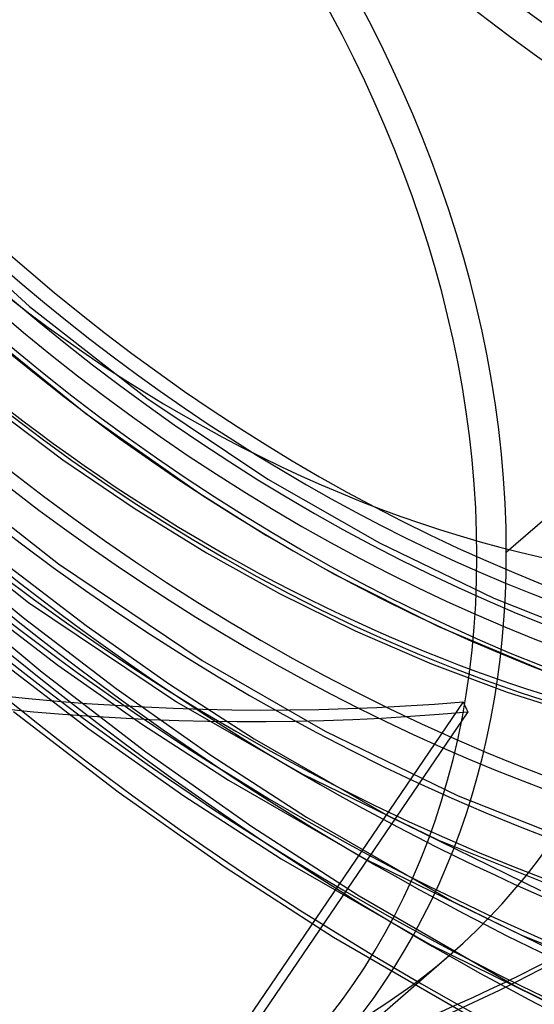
# Model space of a CAD drawing. Header units: millimetres. Extents: x -261 to 249, y -324 to 318.
# Tile 43 of 89: x -21 to 3, y -71 to -25. Entities that reach past the tile are written whole.
import ezdxf

# ---------------------------------------------------------------- set-up
doc = ezdxf.new("R2010")
doc.units = ezdxf.units.MM
doc.layers.add('MAIN-1', color=7, linetype='Continuous')
doc.layers.add('MAIN-2', color=7, linetype='Continuous')

msp = doc.modelspace()

# ---------------------------------------------------------------- linework, layer by layer
at = {"layer": 'MAIN-1'}
for p, q in [((9.637, -42.504), (1.537, -49.519)), ((-9.211, -75.245), (-1.111, -68.23))]:
    msp.add_line(p, q, dxfattribs=at)
for centre, major_axis, start_param, end_param in [((-0.5, -0.433), (159.408, -184.069), 0.713724, 3.511855), ((-8.75, -7.578), (-148.606, 171.596), -2.427868, -0.857072), ((-50, -43.301), (-148.606, 171.596), -3.141592, -0.857072), ((-50, -43.301), (147.952, -170.84), 0, 2.284521), ((-34.15, -29.575), (-36.988, 42.71), -2.427868, -0.857072), ((-34.4, -29.791), (33.289, -38.439), 0.713724, 3.141578), ((-34.4, -29.791), (-36.661, 42.332), 2.652183, 5.426113), ((-42.5, -36.806), (-33.289, 38.439), -2.427868, -0.857072), ((-43, -37.239), (-32.634, 37.683), 2.284521, 5.426113), ((-34.4, -29.791), (33.289, -38.439), -0.000014, 0.713724), ((-42.5, -36.806), (-33.289, 38.439), -3.141593, -2.427868)]:
    msp.add_ellipse(centre, major_axis=major_axis, ratio=0.75, start_param=start_param, end_param=end_param, dxfattribs=at)
at = {"layer": 'MAIN-2'}
for p, q in [((-25.801, -33.386), (-20.609, -38.093)), ((-20.609, -38.093), (-15.165, -42.352)), ((-23.104, -38.934), (-17.997, -43.068)), ((-15.165, -42.352), (-9.538, -46.123)), ((-22.427, -42.69), (-19.073, -45.213)), ((-17.997, -43.068), (-12.709, -46.787)), ((-25.729, -44.964), (-19.275, -50.05)), ((-19.073, -45.213), (-15.76, -47.47)), ((-9.538, -46.123), (-4.361, -49.081)), ((-27.29, -46.604), (-20.656, -51.84)), ((-12.709, -46.787), (-9.598, -48.731)), ((-15.76, -47.47), (-12.397, -49.542)), ((-9.598, -48.731), (-6.457, -50.523)), ((-25.129, -49.038), (-20.911, -52.539)), ((-4.361, -49.081), (0.951, -51.644)), ((-12.397, -49.542), (-9, -51.423)), ((-21.792, -50.005), (-17.987, -52.908)), ((-19.275, -50.05), (-12.592, -54.539)), ((-6.457, -50.523), (-1.618, -52.963)), ((-24.744, -51.144), (-20.03, -55.072)), ((-9, -51.423), (-5.479, -53.158)), ((0.951, -51.644), (6.249, -53.745)), ((-23.155, -51.808), (-19.294, -54.752)), ((-20.656, -51.84), (-13.779, -56.462)), ((-20.911, -52.539), (-16.596, -55.842)), ((-17.987, -52.908), (-14.112, -55.632)), ((-1.618, -52.963), (4.136, -55.38)), ((-5.479, -53.158), (-1.944, -54.688)), ((-22.282, -54.336), (-17.908, -57.682)), ((-19.294, -54.752), (-15.361, -57.516)), ((-12.592, -54.539), (-6.882, -57.813)), ((-1.944, -54.688), (1.579, -56.006)), ((-20.03, -55.072), (-15.205, -58.775)), ((-14.112, -55.632), (-10.183, -58.169)), ((-16.596, -55.842), (-12.199, -58.939)), ((1.579, -56.006), (5.073, -57.114)), ((-13.779, -56.462), (-7.951, -59.804)), ((-0.474, -56.455), (-13.104, -75.026)), ((-21.362, -56.9), (-16.49, -60.635)), ((-0.257, -56.916), (-13.097, -75.795)), ((-15.361, -57.516), (-11.371, -60.091)), ((-17.908, -57.682), (-13.451, -60.821)), ((-6.882, -57.813), (-0.695, -60.817)), ((-10.183, -58.169), (-3.948, -61.756)), ((-15.205, -58.775), (-10.287, -62.245)), ((-12.199, -58.939), (-7.74, -61.82)), ((-7.951, -59.804), (-1.616, -62.881)), ((-11.371, -60.091), (-4.968, -63.773)), ((-16.49, -60.635), (-11.525, -64.136)), ((-13.451, -60.821), (-8.928, -63.742)), ((-0.695, -60.817), (5.477, -63.279)), ((-7.74, -61.82), (-0.977, -65.718)), ((-3.948, -61.756), (3.124, -65.211)), ((-10.287, -62.245), (-5.297, -65.47)), ((-1.616, -62.881), (4.713, -65.406)), ((-8.928, -63.742), (-2.005, -67.731)), ((-4.968, -63.773), (2.24, -67.291)), ((-11.525, -64.136), (-6.485, -67.393)), ((-5.297, -65.47), (1.994, -69.68)), ((-0.977, -65.718), (6.971, -69.617)), ((-6.485, -67.393), (0.969, -71.695)), ((2.24, -67.291), (9.443, -70.176)), ((-2.005, -67.731), (6.081, -71.695)), ((1.994, -69.68), (10.818, -74.023))]:
    msp.add_line(p, q, dxfattribs=at)
for centre, major_axis, ratio, start_param, end_param in [((0, 0), (-158.754, 183.313), 0.75, -2.427868, 0.713724), ((-8.25, -7.145), (-147.952, 170.84), 0.75, -2.427868, -0.857072), ((27.5, 23.816), (45.95, -53.059), 0.75, 2.284521, 5.426113), ((-0.5, -0.433), (159.408, -184.069), 0.75, -2.427868, -0.370263), ((0, 0), (-158.754, 183.313), 0.75, 0.713724, 3.855317), ((-8.75, -7.578), (-148.606, 171.596), 0.75, 0.713724, 2.284521), ((27, 23.383), (46.605, -53.815), 0.75, -2.427868, -0.857072), ((27.5, 23.816), (-35.508, 41.002), 0.75, 0.713724, 3.141578), ((4.85, 4.2), (-45.95, 53.059), 0.75, 0.635192, 2.284521), ((9.229, 7.992), (-46.605, 53.815), 0.75, 0.713724, 3.141578), ((5.35, 4.633), (46.605, -53.815), 0.75, -2.427868, -0.857072), ((9.229, 7.992), (-53.263, 61.502), 0.75, 0.803149, 3.127272), ((0, 0), (36.988, -42.71), 0.75, -2.427868, -0.000014), ((-34.4, -29.791), (33.289, -38.439), 0.75, -2.427868, -0.000014), ((9.734, 8.43), (46.605, -53.815), 0.75, -1.550211, -0.163933), ((10.152, 8.792), (48.38, -55.865), 0.75, -1.550598, -0.163546), ((9.734, 8.43), (-48.623, 56.145), 0.75, 1.587542, 2.9815), ((9.734, 8.43), (49.617, -57.292), 0.75, -1.555825, -0.158318), ((10.152, 8.792), (-49.86, 57.573), 0.75, 1.588261, 2.98078), ((9.734, 8.43), (53.263, -61.502), 0.75, -1.56177, -0.152374), ((-21.191, -18.352), (66.409, -9.823), 0.560297, -2.469598, -1.171975), ((21.152, 18.319), (70.573, -81.491), 0.75, -1.58209, -0.132054), ((15.652, 13.555), (63.175, -72.949), 0.75, -1.575116, -0.139028), ((10.152, 8.792), (55.778, -64.407), 0.75, -1.56281, -0.151334), ((26.652, 23.082), (77.971, -90.033), 0.75, -1.587755, -0.126389), ((15.652, 13.555), (-64.655, 74.657), 0.75, 1.566588, 3.002453), ((10.152, 8.792), (-57.257, 66.115), 0.75, 1.575414, 2.993627), ((-21.809, -18.887), (66.409, -9.823), 0.560297, -2.457547, -1.158767), ((26.652, 23.082), (-79.45, 91.741), 0.75, 1.555018, 3.014024), ((21.152, 18.319), (-72.052, 83.199), 0.75, 1.559592, 3.00945), ((26.652, 23.082), (89.511, -103.358), 0.75, -1.592863, -0.121281), ((26.652, 23.082), (-90.99, 105.067), 0.75, 1.547922, 3.021119), ((26.652, 23.082), (101.051, -116.684), 0.75, -1.598532, -0.115612), ((26.652, 23.082), (-102.531, 118.392), 0.75, 1.542426, 3.026615), ((15.572, 13.486), (-7.548, -78.334), 0.275597, -0.441299, -0.428092), ((26.652, 23.082), (112.591, -130.009), 0.75, -1.603038, -1.151756), ((-21.191, -18.352), (60.879, 33.777), 0.802182, -2.078486, -1.323145), ((-21.809, -18.887), (60.879, 33.777), 0.802182, -2.066434, -1.322557), ((26.652, 23.082), (-114.071, 131.718), 0.75, 1.538043, 3.030999), ((26.652, 23.082), (-125.611, 145.043), 0.75, 1.534466, 3.034576)]:
    msp.add_ellipse(centre, major_axis=major_axis, ratio=ratio, start_param=start_param, end_param=end_param, dxfattribs=at)

doc.saveas('drawing.dxf')
